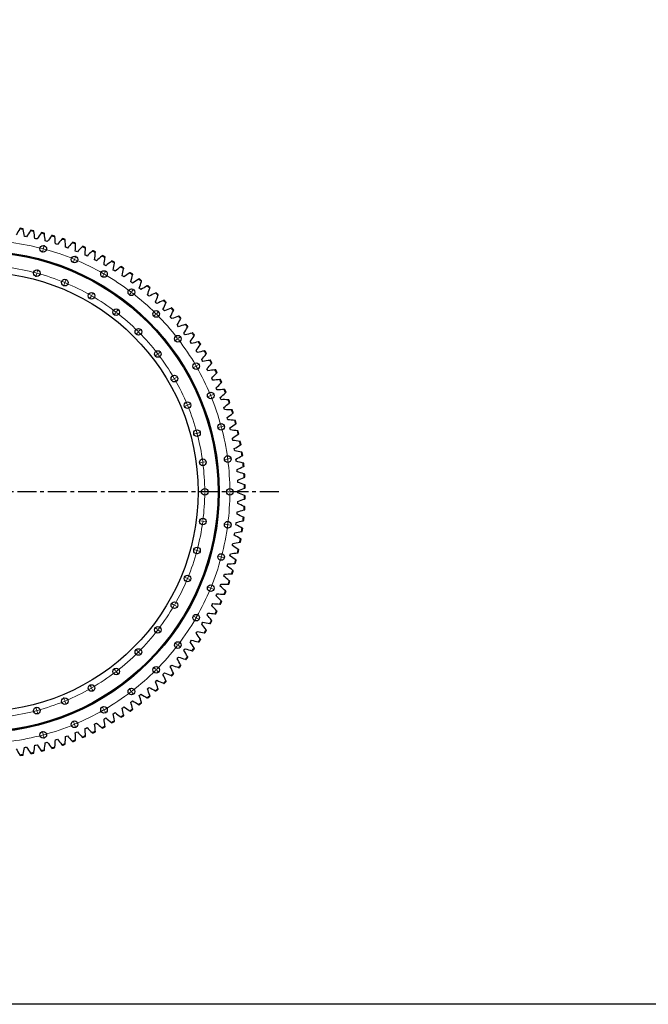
# Model space of a CAD drawing. Header units: millimetres. Extents: x -1531 to 14603, y 23232 to 35425.
# Tile 3 of 17: x 2512 to 6202, y 23232 to 29014. Entities that reach past the tile are written whole.
import ezdxf

# ---------------------------------------------------------------- set-up
doc = ezdxf.new("R2010")
doc.units = ezdxf.units.MM
doc.header["$LTSCALE"] = 50
doc.linetypes.add('CENTER', pattern=[10.16, 6.35, -1.27, 1.27, -1.27])

msp = doc.modelspace()

# ---------------------------------------------------------------- linework, layer by layer
at = {"color": 7, "linetype": 'Continuous', "lineweight": 25}
for p, q in [((2546.5, 27740.8), (2540.1, 27741.9)), ((2552.9, 27739.5), (2546.5, 27740.8)), ((2607.5, 27728.2), (2601.1, 27729.5)), ((2613.8, 27726.7), (2607.5, 27728.2)), ((2667.8, 27713.1), (2661.6, 27714.7)), ((2674.1, 27711.3), (2667.8, 27713.1)), ((2727.5, 27695.6), (2721.3, 27697.4)), ((2733.7, 27693.5), (2727.5, 27695.6)), ((2786.5, 27675.6), (2780.4, 27677.7)), ((2792.5, 27673.3), (2786.5, 27675.6)), ((2844.5, 27653.3), (2838.5, 27655.7)), ((2850.5, 27650.8), (2844.5, 27653.3)), ((2901.7, 27628.6), (2895.7, 27631.2)), ((2907.5, 27625.8), (2901.7, 27628.6)), ((2957.7, 27601.6), (2951.9, 27604.5)), ((2963.5, 27598.6), (2957.7, 27601.6)), ((3012.6, 27572.3), (3006.9, 27575.4)), ((3018.3, 27569.1), (3012.6, 27572.3)), ((3066.3, 27540.9), (3060.8, 27544.2)), ((3071.8, 27537.4), (3066.3, 27540.9)), ((3118.7, 27507.2), (3113.2, 27510.8)), ((3124, 27503.5), (3118.7, 27507.2)), ((3169.6, 27471.5), (3164.3, 27475.2)), ((3174.8, 27467.6), (3169.6, 27471.5)), ((3219, 27433.7), (3213.9, 27437.6)), ((3224, 27429.6), (3219, 27433.7)), ((3266.9, 27393.9), (3261.9, 27398.1)), ((3271.7, 27389.6), (3266.9, 27393.9)), ((3313.1, 27352.2), (3308.3, 27356.6)), ((3317.7, 27347.7), (3313.1, 27352.2)), ((3357.5, 27308.6), (3352.9, 27313.2)), ((3362, 27304), (3357.5, 27308.6)), ((3400.1, 27263.3), (3395.7, 27268.1)), ((3404.4, 27258.5), (3400.1, 27263.3)), ((3440.9, 27216.3), (3436.7, 27221.2)), ((3445, 27211.3), (3440.9, 27216.3)), ((3479.7, 27167.6), (3475.7, 27172.7)), ((3483.5, 27162.5), (3479.7, 27167.6)), ((3516.5, 27117.5), (3512.7, 27122.7)), ((3520.1, 27112.1), (3516.5, 27117.5)), ((3551.2, 27065.8), (3547.6, 27071.2)), ((3554.6, 27060.3), (3551.2, 27065.8)), ((3583.7, 27012.8), (3580.4, 27018.3)), ((3586.9, 27007.2), (3583.7, 27012.8)), ((3614.1, 26958.5), (3611, 26964.2)), ((3617.1, 26952.7), (3614.1, 26958.5)), ((3642.2, 26903), (3639.4, 26908.8)), ((3645, 26897.1), (3642.2, 26903)), ((3668.1, 26846.4), (3665.4, 26852.3)), ((3670.6, 26840.4), (3668.1, 26846.4)), ((3691.6, 26788.8), (3689.2, 26794.8)), ((3693.9, 26782.7), (3691.6, 26788.8)), ((3712.8, 26730.3), (3710.6, 26736.4)), ((3714.8, 26724.1), (3712.8, 26730.3)), ((3731.5, 26670.9), (3729.6, 26677.1)), ((3733.2, 26664.7), (3731.5, 26670.9)), ((3747.8, 26610.9), (3746.2, 26617.1)), ((3749.3, 26604.6), (3747.8, 26610.9)), ((3761.7, 26550.2), (3760.3, 26556.5)), ((3762.9, 26543.8), (3761.7, 26550.2)), ((3773, 26489), (3771.9, 26495.4)), ((3774, 26482.6), (3773, 26489)), ((3781.9, 26427.4), (3781, 26433.9)), ((3782.6, 26421), (3781.9, 26427.4)), ((3788.2, 26365.5), (3787.6, 26372)), ((3788.7, 26359.1), (3788.2, 26365.5)), ((3792, 26303.4), (3791.7, 26309.9)), ((3792.2, 26297), (3792, 26303.4)), ((3793.3, 26241.2), (3793.2, 26247.7)), ((3793.2, 26234.7), (3793.3, 26241.2)), ((3791.7, 26172.5), (3792, 26179)), ((3792, 26179), (3792.2, 26185.5)), ((3787.6, 26110.5), (3788.2, 26116.9)), ((3788.2, 26116.9), (3788.7, 26123.4)), ((3781, 26048.6), (3781.9, 26055)), ((3781.9, 26055), (3782.6, 26061.4)), ((3771.9, 25987), (3773, 25993.4)), ((3773, 25993.4), (3774, 25999.8)), ((3760.3, 25925.9), (3761.7, 25932.2)), ((3761.7, 25932.2), (3762.9, 25938.6)), ((3746.2, 25865.3), (3747.8, 25871.6)), ((3747.8, 25871.6), (3749.3, 25877.9)), ((3729.6, 25805.3), (3731.5, 25811.5)), ((3731.5, 25811.5), (3733.2, 25817.8)), ((3710.6, 25746.1), (3712.8, 25752.2)), ((3712.8, 25752.2), (3714.8, 25758.3)), ((3689.2, 25687.6), (3691.6, 25693.7)), ((3691.6, 25693.7), (3693.9, 25699.7)), ((3665.4, 25630.1), (3668.1, 25636.1)), ((3668.1, 25636.1), (3670.6, 25642)), ((3639.4, 25573.7), (3642.2, 25579.5)), ((3642.2, 25579.5), (3645, 25585.3)), ((3611, 25518.3), (3614.1, 25524)), ((3614.1, 25524), (3617.1, 25529.7)), ((3580.4, 25464.1), (3583.7, 25469.7)), ((3583.7, 25469.7), (3586.9, 25475.3)), ((3547.6, 25411.2), (3551.2, 25416.6)), ((3551.2, 25416.6), (3554.6, 25422.1)), ((3512.7, 25359.7), (3516.5, 25365)), ((3516.5, 25365), (3520.1, 25370.3)), ((3440.9, 25266.1), (3445, 25271.2)), ((3475.7, 25309.7), (3479.7, 25314.8)), ((3479.7, 25314.8), (3483.5, 25320)), ((3395.7, 25214.4), (3400.1, 25219.1)), ((3400.1, 25219.1), (3404.4, 25224)), ((3436.7, 25261.2), (3440.9, 25266.1)), ((3352.9, 25169.2), (3357.5, 25173.8)), ((3357.5, 25173.8), (3362, 25178.5)), ((3308.3, 25125.9), (3313.1, 25130.2)), ((3313.1, 25130.2), (3317.7, 25134.7)), ((3213.9, 25044.8), (3219, 25048.8)), ((3219, 25048.8), (3224, 25052.9)), ((3261.9, 25084.4), (3266.9, 25088.5)), ((3266.9, 25088.5), (3271.7, 25092.8)), ((3164.3, 25007.2), (3169.6, 25011)), ((3169.6, 25011), (3174.8, 25014.9)), ((3060.8, 24938.3), (3066.3, 24941.6)), ((3066.3, 24941.6), (3071.8, 24945)), ((3113.2, 24971.7), (3118.7, 24975.2)), ((3118.7, 24975.2), (3124, 24978.9)), ((2951.9, 24878), (2957.7, 24880.8)), ((2957.7, 24880.8), (2963.5, 24883.8)), ((3006.9, 24907), (3012.6, 24910.1)), ((3012.6, 24910.1), (3018.3, 24913.3)), ((2780.4, 24804.7), (2786.5, 24806.8)), ((2786.5, 24806.8), (2792.5, 24809.1)), ((2838.5, 24826.8), (2844.5, 24829.2)), ((2844.5, 24829.2), (2850.5, 24831.7)), ((2895.7, 24851.2), (2901.7, 24853.8)), ((2901.7, 24853.8), (2907.5, 24856.6)), ((2601.1, 24752.9), (2607.5, 24754.3)), ((2607.5, 24754.3), (2613.8, 24755.8)), ((2661.6, 24767.7), (2667.8, 24769.3)), ((2667.8, 24769.3), (2674.1, 24771.1)), ((2721.3, 24785), (2727.5, 24786.9)), ((2727.5, 24786.9), (2733.7, 24788.9)), ((2540.1, 24740.5), (2546.5, 24741.6)), ((2546.5, 24741.6), (2552.9, 24742.9))]:
    msp.add_line(p, q, dxfattribs=at)
at = {"color": 0, "linetype": 'Continuous', "lineweight": 18}
for p, q in [((2649.2, 27663.5), (2644.8, 27647.1)), ((2650.5, 27668.4), (2649.8, 27666)), ((2650.5, 27668.4), (2651.1, 27670.8)), ((2651.8, 27673.2), (2656.2, 27689.6)), ((2831.6, 27601.6), (2825.1, 27585.9)), ((2833.5, 27606.3), (2832.5, 27603.9)), ((2833.5, 27606.3), (2834.4, 27608.6)), ((2835.4, 27610.9), (2841.9, 27626.6)), ((2612.3, 27525.9), (2611.7, 27523.5)), ((2612.3, 27525.9), (2612.9, 27528.3)), ((2613.6, 27530.7), (2618, 27547.2)), ((3009.3, 27525.1), (3017.8, 27539.8)), ((2611, 27521.1), (2606.6, 27504.6)), ((2777, 27470), (2776.1, 27467.7)), ((2777, 27470), (2778, 27472.3)), ((2779, 27474.6), (2785.5, 27490.3)), ((3004.3, 27516.4), (2995.8, 27501.7)), ((3006.8, 27520.8), (3005.6, 27518.6)), ((3006.8, 27520.8), (3008.1, 27522.9)), ((2775.1, 27465.4), (2768.6, 27449.7)), ((2935.6, 27397.4), (2944.1, 27412.1)), ((3164.5, 27409.4), (3154.1, 27395.9)), ((3167.5, 27413.4), (3166, 27411.4)), ((3167.5, 27413.4), (3169, 27415.4)), ((3170.6, 27417.4), (3180.9, 27430.9)), ((2930.6, 27388.7), (2922.1, 27374)), ((2933.1, 27393), (2931.8, 27390.9)), ((2933.1, 27393), (2934.3, 27395.2)), ((3077.7, 27296.4), (3076.2, 27294.4)), ((3077.7, 27296.4), (3079.2, 27298.4)), ((3080.8, 27300.3), (3091.1, 27313.8)), ((3316.4, 27289.5), (3328.4, 27301.5)), ((3074.7, 27292.4), (3064.3, 27278.9)), ((3309.3, 27282.4), (3297.3, 27270.4)), ((3312.8, 27286), (3311.1, 27284.2)), ((3312.8, 27286), (3314.6, 27287.7)), ((3205, 27178.1), (3193, 27166.1)), ((3208.5, 27181.7), (3206.8, 27179.9)), ((3208.5, 27181.7), (3210.3, 27183.4)), ((3212.1, 27185.2), (3224.1, 27197.2)), ((3436.3, 27137.6), (3422.8, 27127.3)), ((3440.3, 27140.7), (3438.3, 27139.1)), ((3440.3, 27140.7), (3442.2, 27142.2)), ((3444.2, 27143.7), (3457.7, 27154.1)), ((3327.2, 27053.9), (3340.7, 27064.3)), ((3319.3, 27047.8), (3305.8, 27037.5)), ((3323.2, 27050.9), (3321.2, 27049.3)), ((3323.2, 27050.9), (3325.2, 27052.4)), ((3543.3, 26977.5), (3528.6, 26969)), ((3547.6, 26980), (3545.5, 26978.7)), ((3547.6, 26980), (3549.8, 26981.2)), ((3552, 26982.5), (3566.7, 26991)), ((3415.6, 26903.7), (3400.8, 26895.2)), ((3419.9, 26906.2), (3417.7, 26905)), ((3419.9, 26906.2), (3422.1, 26907.5)), ((3424.2, 26908.7), (3438.9, 26917.2)), ((3628.5, 26804.7), (3612.8, 26798.2)), ((3633.1, 26806.6), (3630.8, 26805.7)), ((3633.1, 26806.6), (3635.4, 26807.6)), ((3637.7, 26808.5), (3653.4, 26815.1)), ((3492.2, 26748.3), (3476.5, 26741.8)), ((3496.8, 26750.2), (3494.5, 26749.2)), ((3496.8, 26750.2), (3499.1, 26751.1)), ((3501.5, 26752.1), (3517.2, 26758.6)), ((3690.4, 26622.3), (3674, 26617.9)), ((3695.2, 26623.6), (3692.8, 26623)), ((3695.2, 26623.6), (3697.6, 26624.3)), ((3700.1, 26624.9), (3716.5, 26629.3)), ((3547.9, 26584.2), (3531.5, 26579.8)), ((3552.8, 26585.4), (3550.3, 26584.8)), ((3552.8, 26585.4), (3555.2, 26586.1)), ((3557.6, 26586.7), (3574, 26591.1)), ((3728, 26433.4), (3711.1, 26431.2)), ((3732.9, 26434.1), (3730.5, 26433.7)), ((3732.9, 26434.1), (3735.4, 26434.4)), ((3737.9, 26434.7), (3754.7, 26436.9)), ((3581.7, 26414.2), (3564.9, 26411.9)), ((3586.7, 26414.8), (3584.2, 26414.5)), ((3586.7, 26414.8), (3589.2, 26415.1)), ((3591.7, 26415.5), (3608.5, 26417.7)), ((3593.1, 26241.2), (3576.1, 26241.2)), ((3598.1, 26241.2), (3595.6, 26241.2)), ((3598.1, 26241.2), (3600.6, 26241.2)), ((3603.1, 26241.2), (3620.1, 26241.2)), ((3740.6, 26241.2), (3723.6, 26241.2)), ((3745.6, 26241.2), (3743.1, 26241.2)), ((3745.6, 26241.2), (3748.1, 26241.2)), ((3750.6, 26241.2), (3767.6, 26241.2)), ((3581.7, 26068.3), (3564.9, 26070.5)), ((3586.7, 26067.6), (3584.2, 26067.9)), ((3586.7, 26067.6), (3589.2, 26067.3)), ((3591.7, 26067), (3608.5, 26064.7)), ((3728, 26049), (3711.1, 26051.2)), ((3732.9, 26048.4), (3730.5, 26048.7)), ((3732.9, 26048.4), (3735.4, 26048)), ((3737.9, 26047.7), (3754.7, 26045.5)), ((3547.9, 25898.3), (3531.5, 25902.7)), ((3552.8, 25897), (3550.3, 25897.6)), ((3552.8, 25897), (3555.2, 25896.3)), ((3557.6, 25895.7), (3574, 25891.3)), ((3690.4, 25860.1), (3674, 25864.5)), ((3695.2, 25858.8), (3692.8, 25859.5)), ((3695.2, 25858.8), (3697.6, 25858.2)), ((3700.1, 25857.5), (3716.5, 25853.1)), ((3492.2, 25734.2), (3476.5, 25740.7)), ((3496.8, 25732.2), (3494.5, 25733.2)), ((3496.8, 25732.2), (3499.1, 25731.3)), ((3501.5, 25730.3), (3517.2, 25723.8)), ((3628.5, 25677.7), (3612.8, 25684.2)), ((3633.1, 25675.8), (3630.8, 25676.8)), ((3633.1, 25675.8), (3635.4, 25674.8)), ((3637.7, 25673.9), (3653.4, 25667.4)), ((3415.6, 25578.7), (3400.8, 25587.2)), ((3419.9, 25576.2), (3417.7, 25577.5)), ((3419.9, 25576.2), (3422.1, 25575)), ((3424.2, 25573.7), (3438.9, 25565.2)), ((3543.3, 25505), (3528.6, 25513.5)), ((3547.6, 25502.5), (3545.5, 25503.7)), ((3547.6, 25502.5), (3549.8, 25501.2)), ((3319.3, 25434.6), (3305.8, 25445)), ((3552, 25500), (3566.7, 25491.5)), ((3323.2, 25431.6), (3321.2, 25433.1)), ((3323.2, 25431.6), (3325.2, 25430)), ((3327.2, 25428.5), (3340.7, 25418.2)), ((3436.3, 25344.8), (3422.8, 25355.2)), ((3440.3, 25341.8), (3438.3, 25343.3)), ((3440.3, 25341.8), (3442.2, 25340.3)), ((3444.2, 25338.7), (3457.7, 25328.4)), ((3205, 25304.3), (3193, 25316.3)), ((3208.5, 25300.8), (3206.8, 25302.5)), ((3208.5, 25300.8), (3210.3, 25299)), ((3212.1, 25297.2), (3224.1, 25285.2)), ((3309.3, 25200), (3297.3, 25212)), ((3074.7, 25190), (3064.3, 25203.5)), ((3077.7, 25186.1), (3076.2, 25188)), ((3077.7, 25186.1), (3079.2, 25184.1)), ((3080.8, 25182.1), (3091.1, 25168.6)), ((3312.8, 25196.5), (3311.1, 25198.2)), ((3312.8, 25196.5), (3314.6, 25194.7)), ((3316.4, 25192.9), (3328.4, 25180.9)), ((2930.6, 25093.7), (2922.1, 25108.5)), ((2933.1, 25089.4), (2931.8, 25091.6)), ((2933.1, 25089.4), (2934.3, 25087.2)), ((2935.6, 25085.1), (2944.1, 25070.4)), ((3164.5, 25073), (3154.1, 25086.5)), ((3167.5, 25069), (3166, 25071)), ((3167.5, 25069), (3169, 25067.1)), ((3170.6, 25065.1), (3180.9, 25051.6)), ((2775.1, 25017.1), (2768.6, 25032.8)), ((2777, 25012.5), (2776.1, 25014.8)), ((2777, 25012.5), (2778, 25010.1)), ((2779, 25007.8), (2785.5, 24992.1)), ((3004.3, 24966), (2995.8, 24980.7)), ((2611, 24961.4), (2606.6, 24977.8)), ((2612.3, 24956.5), (2611.7, 24959)), ((2612.3, 24956.5), (2612.9, 24954.1)), ((2613.6, 24951.7), (2618, 24935.3)), ((3006.8, 24961.7), (3005.6, 24963.8)), ((3006.8, 24961.7), (3008.1, 24959.5)), ((3009.3, 24957.3), (3017.8, 24942.6)), ((2831.6, 24880.8), (2825.1, 24896.5)), ((2833.5, 24876.2), (2832.5, 24878.5)), ((2833.5, 24876.2), (2834.4, 24873.9)), ((2835.4, 24871.6), (2841.9, 24855.9)), ((2649.2, 24818.9), (2644.8, 24835.3)), ((2650.5, 24814.1), (2649.8, 24816.5)), ((2650.5, 24814.1), (2651.1, 24811.6)), ((2651.8, 24809.2), (2656.2, 24792.8))]:
    msp.add_line(p, q, dxfattribs=at)
at = {"linetype": 'CENTER', "ltscale": 0.35}
msp.add_line((4032.2, 26241.2), (503.9, 26241.2), dxfattribs=at)
msp.add_lwpolyline([(-1531.1, 35424.6), (14603.4, 35424.6), (14603.4, 23231.9), (-1531.1, 23231.9)], close=True)
at = {"color": 7, "linetype": 'Continuous', "lineweight": 25}
for centre, radius in [((2268.1, 26241.2), 1415), ((2268.1, 26241.2), 1414.5), ((2268.1, 26241.2), 1408.5), ((2650.5, 27668.4), 19.5), ((2833.5, 27606.3), 19.5), ((2268.1, 26241.2), 1291), ((2612.3, 27525.9), 19.5), ((3006.8, 27520.8), 19.5), ((2777, 27470), 19.5), ((2933.1, 27393), 19.5), ((3167.5, 27413.4), 19.5), ((3077.7, 27296.4), 19.5), ((3312.8, 27286), 19.5), ((3208.5, 27181.7), 19.5), ((3440.3, 27140.7), 19.5), ((3323.2, 27050.9), 19.5), ((3547.6, 26980), 19.5), ((3419.9, 26906.2), 19.5), ((3633.1, 26806.6), 19.5), ((3496.8, 26750.2), 19.5), ((3552.8, 26585.4), 19.5), ((3695.2, 26623.6), 19.5), ((3586.7, 26414.8), 19.5), ((3732.9, 26434.1), 19.5), ((3598.1, 26241.2), 19.5), ((3745.6, 26241.2), 19.5), ((3586.7, 26067.6), 19.5), ((3732.9, 26048.4), 19.5), ((3552.8, 25897), 19.5), ((3695.2, 25858.8), 19.5), ((3496.8, 25732.2), 19.5), ((3633.1, 25675.8), 19.5), ((3419.9, 25576.2), 19.5), ((3547.6, 25502.5), 19.5), ((3323.2, 25431.6), 19.5), ((3440.3, 25341.8), 19.5), ((3208.5, 25300.8), 19.5), ((3312.8, 25196.5), 19.5), ((3077.7, 25186.1), 19.5), ((2933.1, 25089.4), 19.5), ((3167.5, 25069), 19.5), ((2777, 25012.5), 19.5), ((3006.8, 24961.7), 19.5), ((2612.3, 24956.5), 19.5), ((2833.5, 24876.2), 19.5), ((2650.5, 24814.1), 19.5)]:
    msp.add_circle(centre, radius, dxfattribs=at)
for radius, start, end in [(1564, 80.27232, 81.02638), (1568, 80.33012, 80.96859), (1564, 77.93466, 78.68871), (1568, 77.99245, 78.63092), (1564, 75.597, 76.35105), (1568, 75.65479, 76.29326), (1564, 73.25934, 74.01339), (1568, 73.31713, 73.9556), (1564, 70.92167, 71.67573), (1568, 70.97947, 71.61794), (1564, 68.58401, 69.33807), (1568, 68.6418, 69.28027), (1564, 66.24635, 67.0004), (1568, 66.30414, 66.94261), (1564, 63.90869, 64.66274), (1568, 63.96648, 64.60495), (1564, 61.57103, 62.32508), (1568, 61.62882, 62.26729), (1564, 59.23336, 59.98742), (1568, 59.29115, 59.92962), (1564, 56.8957, 57.64975), (1568, 56.95349, 57.59196), (1564, 54.55804, 55.31209), (1568, 54.61583, 55.2543), (1564, 52.22038, 52.97443), (1568, 52.27817, 52.91664), (1564, 49.88271, 50.63677), (1568, 49.94051, 50.57898), (1564, 47.54505, 48.2991), (1568, 47.60284, 48.24131), (1564, 45.20739, 45.96144), (1568, 45.26518, 45.90365), (1564, 42.86973, 43.62378), (1568, 42.92752, 43.56599), (1564, 40.53206, 41.28612), (1568, 40.58986, 41.22833), (1564, 38.1944, 38.94845), (1568, 38.25219, 38.89066), (1564, 35.85674, 36.61079), (1568, 35.91453, 36.553), (1564, 33.51908, 34.27313), (1568, 33.57687, 34.21534), (1564, 31.18142, 31.93547), (1568, 31.23921, 31.87768), (1564, 28.84375, 29.59781), (1568, 28.90154, 29.54001), (1564, 26.50609, 27.26014), (1568, 26.56388, 27.20235), (1564, 24.16843, 24.92248), (1568, 24.22622, 24.86469), (1564, 21.83077, 22.58482), (1568, 21.88856, 22.52703), (1564, 19.4931, 20.24716), (1568, 19.55089, 20.18936), (1564, 17.15544, 17.90949), (1568, 17.21323, 17.8517), (1564, 14.81778, 15.57183), (1568, 14.87557, 15.51404), (1564, 12.48012, 13.23417), (1568, 12.53791, 13.17638), (1564, 10.14245, 10.89651), (1568, 10.20025, 10.83872), (1564, 7.80479, 8.55884), (1568, 7.86258, 8.50105), (1564, 5.46713, 6.22118), (1568, 5.52492, 6.16339), (1564, 3.12947, 3.88352), (1568, 3.18726, 3.82573), (1564, 0.7918, 1.54586), (1568, 0.8496, 1.48807), (1564, 358.45414, 359.2082), (1568, 358.51193, 359.1504), (1564, 356.11648, 356.87053), (1568, 356.17427, 356.81274), (1564, 353.77882, 354.53287), (1568, 353.83661, 354.47508), (1564, 351.44116, 352.19521), (1568, 351.49895, 352.13742), (1564, 349.10349, 349.85755), (1568, 349.16128, 349.79975), (1564, 346.76583, 347.51988), (1568, 346.82362, 347.46209), (1564, 344.42817, 345.18222), (1568, 344.48596, 345.12443), (1564, 342.09051, 342.84456), (1568, 342.1483, 342.78677), (1564, 339.75284, 340.5069), (1568, 339.81064, 340.44911), (1564, 337.41518, 338.16923), (1568, 337.47297, 338.11144), (1564, 335.07752, 335.83157), (1568, 335.13531, 335.77378), (1564, 332.73986, 333.49391), (1568, 332.79765, 333.43612), (1564, 330.40219, 331.15625), (1568, 330.45999, 331.09846), (1564, 328.06453, 328.81858), (1568, 328.12232, 328.76079), (1564, 325.72687, 326.48092), (1568, 325.78466, 326.42313), (1564, 321.05155, 321.8056), (1568, 321.10934, 321.74781), (1564, 323.38921, 324.14326), (1568, 323.447, 324.08547), (1564, 318.71388, 319.46794), (1568, 318.77167, 319.41014), (1564, 316.37622, 317.13027), (1568, 316.43401, 317.07248), (1564, 314.03856, 314.79261), (1568, 314.09635, 314.73482), (1564, 309.36323, 310.11729), (1568, 309.42102, 310.05949), (1564, 311.7009, 312.45495), (1568, 311.75869, 312.39716), (1564, 307.02557, 307.77962), (1568, 307.08336, 307.72183), (1564, 302.35025, 303.1043), (1568, 302.40804, 303.04651), (1564, 304.68791, 305.44196), (1568, 304.7457, 305.38417), (1564, 297.67492, 298.42897), (1564, 300.01258, 300.76664), (1568, 300.07038, 300.70885), (1564, 292.9996, 293.75365), (1564, 295.33726, 296.09131), (1568, 295.39505, 296.03352), (1568, 297.73271, 298.37118), (1564, 288.32427, 289.07833), (1568, 288.38206, 289.02053), (1564, 290.66193, 291.41599), (1568, 290.71973, 291.3582), (1568, 293.05739, 293.69586), (1564, 278.97362, 279.72768), (1568, 279.03141, 279.66988), (1564, 281.31129, 282.06534), (1568, 281.36908, 282.00755), (1564, 283.64895, 284.403), (1568, 283.70674, 284.34521), (1564, 285.98661, 286.74066), (1568, 286.0444, 286.68287)]:
    msp.add_arc((2268.1, 26241.2), radius, start, end, dxfattribs=at)
at = {"color": 0, "linetype": 'Continuous', "lineweight": 18}
for radius, start, end in [(1477.5, 75.19389, 82.30611), (1477.5, 75, 75.09695), (1477.5, 74.90305, 75), (1477.5, 67.69389, 74.80611), (1477.5, 67.5, 67.59695), (1477.5, 67.40305, 67.5), (1477.5, 60.19389, 67.30611), (1330, 75.2154, 82.2846), (1330, 75, 75.1077), (1330, 74.8923, 75), (1330, 67.7154, 74.7846), (1330, 67.5, 67.6077), (1330, 67.3923, 67.5), (1330, 60.2154, 67.2846), (1477.5, 60, 60.09695), (1477.5, 59.90305, 60), (1477.5, 52.69389, 59.80611), (1477.5, 52.5, 52.59695), (1477.5, 52.40305, 52.5), (1477.5, 45.19389, 52.30611), (1330, 60, 60.1077), (1330, 59.8923, 60), (1330, 52.7154, 59.7846), (1330, 52.5, 52.6077), (1330, 52.3923, 52.5), (1330, 45.2154, 52.2846), (1477.5, 45, 45.09695), (1477.5, 44.90305, 45), (1477.5, 37.69389, 44.80611), (1330, 45, 45.1077), (1330, 44.8923, 45), (1330, 37.7154, 44.7846), (1477.5, 37.5, 37.59695), (1477.5, 37.40305, 37.5), (1477.5, 30.19389, 37.30611), (1330, 37.5, 37.6077), (1330, 37.3923, 37.5), (1330, 30.2154, 37.2846), (1477.5, 30, 30.09695), (1477.5, 29.90305, 30), (1477.5, 22.69389, 29.80611), (1330, 30, 30.1077), (1330, 29.8923, 30), (1330, 22.7154, 29.7846), (1477.5, 22.5, 22.59695), (1477.5, 22.40305, 22.5), (1477.5, 15.19389, 22.30611), (1330, 22.5, 22.6077), (1330, 22.3923, 22.5), (1330, 15.2154, 22.2846), (1477.5, 15, 15.09695), (1477.5, 14.90305, 15), (1477.5, 7.69389, 14.80611), (1330, 15, 15.1077), (1330, 14.8923, 15), (1330, 7.7154, 14.7846), (1477.5, 7.5, 7.59695), (1477.5, 7.40305, 7.5), (1477.5, 0.19389, 7.30611), (1330, 7.5, 7.6077), (1330, 7.3923, 7.5), (1330, 0.2154, 7.2846), (1330, 352.7154, 359.7846), (1330, 0, 0.1077), (1330, 359.8923, 0), (1477.5, 352.69389, 359.80611), (1477.5, 0, 0.09695), (1477.5, 359.90305, 0), (1330, 345.2154, 352.2846), (1330, 352.3923, 352.5), (1330, 352.5, 352.6077), (1477.5, 345.19389, 352.30611), (1477.5, 352.40305, 352.5), (1477.5, 352.5, 352.59695), (1330, 337.7154, 344.7846), (1330, 344.8923, 345), (1330, 345, 345.1077), (1477.5, 337.69389, 344.80611), (1477.5, 344.90305, 345), (1477.5, 345, 345.09695), (1330, 337.3923, 337.5), (1330, 337.5, 337.6077), (1330, 330.2154, 337.2846), (1477.5, 337.40305, 337.5), (1477.5, 337.5, 337.59695), (1477.5, 330.19389, 337.30611), (1330, 322.7154, 329.7846), (1330, 329.8923, 330), (1330, 330, 330.1077), (1477.5, 329.90305, 330), (1477.5, 330, 330.09695), (1477.5, 322.69389, 329.80611), (1330, 315.2154, 322.2846), (1330, 322.3923, 322.5), (1330, 322.5, 322.6077), (1477.5, 315.19389, 322.30611), (1477.5, 322.40305, 322.5), (1477.5, 322.5, 322.59695), (1330, 307.7154, 314.7846), (1330, 314.8923, 315), (1330, 315, 315.1077), (1330, 300.2154, 307.2846), (1330, 307.3923, 307.5), (1330, 307.5, 307.6077), (1477.5, 307.69389, 314.80611), (1477.5, 314.90305, 315), (1477.5, 315, 315.09695), (1330, 292.7154, 299.7846), (1330, 299.8923, 300), (1330, 300, 300.1077), (1477.5, 300.19389, 307.30611), (1477.5, 307.40305, 307.5), (1477.5, 307.5, 307.59695), (1330, 285.2154, 292.2846), (1330, 292.3923, 292.5), (1330, 292.5, 292.6077), (1330, 277.7154, 284.7846), (1330, 284.8923, 285), (1330, 285, 285.1077), (1477.5, 292.69389, 299.80611), (1477.5, 299.90305, 300), (1477.5, 300, 300.09695), (1477.5, 285.19389, 292.30611), (1477.5, 292.40305, 292.5), (1477.5, 292.5, 292.59695), (1477.5, 277.69389, 284.80611), (1477.5, 284.90305, 285), (1477.5, 285, 285.09695)]:
    msp.add_arc((2268.1, 26241.2), radius, start, end, dxfattribs=at)
at = {"color": 7, "linetype": 'Continuous', "lineweight": 25}
for points in [[(2512, 27786.1), (2505, 27774.1), (2498.2, 27762.1), (2491.5, 27749.9)], [(2514.2, 27789.8), (2513.5, 27788.5), (2512.8, 27787.3), (2512, 27786.1)], [(2532.3, 27782.7), (2532, 27784.1), (2531.7, 27785.5), (2531.5, 27786.9)], [(2540.1, 27741.9), (2537.8, 27755.5), (2535.2, 27769.2), (2532.3, 27782.7)], [(2574.8, 27774.8), (2567.3, 27763.2), (2560, 27751.4), (2552.9, 27739.5)], [(2577.2, 27778.5), (2576.4, 27777.2), (2575.6, 27776), (2574.8, 27774.8)], [(2595, 27770.7), (2594.8, 27772.1), (2594.5, 27773.5), (2594.3, 27774.9)], [(2601.1, 27729.5), (2599.3, 27743.3), (2597.3, 27757), (2595, 27770.7)], [(2637.1, 27761.1), (2629.2, 27749.7), (2621.4, 27738.2), (2613.8, 27726.7)], [(2639.6, 27764.6), (2638.8, 27763.4), (2638, 27762.2), (2637.1, 27761.1)], [(2657.1, 27756.1), (2656.9, 27757.5), (2656.7, 27758.9), (2656.6, 27760.3)], [(2661.6, 27714.7), (2660.3, 27728.5), (2658.8, 27742.3), (2657.1, 27756.1)], [(2698.8, 27744.7), (2690.4, 27733.7), (2682.1, 27722.6), (2674.1, 27711.3)], [(2701.4, 27748.1), (2700.6, 27747), (2699.7, 27745.9), (2698.8, 27744.7)], [(2718.6, 27738.9), (2718.4, 27740.4), (2718.3, 27741.8), (2718.2, 27743.2)], [(2721.3, 27697.4), (2720.6, 27711.3), (2719.7, 27725.1), (2718.6, 27738.9)], [(2759.8, 27725.9), (2750.9, 27715.3), (2742.2, 27704.5), (2733.7, 27693.5)], [(2762.5, 27729.2), (2761.6, 27728.1), (2760.7, 27727), (2759.8, 27725.9)], [(2779.3, 27719.3), (2779.2, 27720.7), (2779.2, 27722.2), (2779.1, 27723.6)], [(2780.4, 27677.7), (2780.2, 27691.6), (2779.9, 27705.5), (2779.3, 27719.3)], [(2819.9, 27704.6), (2810.6, 27694.3), (2801.5, 27683.9), (2792.5, 27673.3)], [(2822.8, 27707.8), (2821.9, 27706.7), (2820.9, 27705.7), (2819.9, 27704.6)], [(2839.1, 27697.2), (2839.1, 27698.7), (2839.1, 27700.1), (2839.1, 27701.5)], [(2838.5, 27655.7), (2839, 27669.5), (2839.2, 27683.4), (2839.1, 27697.2)], [(2879.2, 27680.9), (2869.4, 27671), (2859.9, 27661), (2850.5, 27650.8)], [(2882.2, 27684), (2881.2, 27682.9), (2880.2, 27681.9), (2879.2, 27680.9)], [(2895.7, 27631.2), (2896.7, 27645), (2897.5, 27658.9), (2898.1, 27672.7)], [(2898.1, 27672.7), (2898.1, 27674.2), (2898.2, 27675.6), (2898.2, 27677)], [(2937.4, 27654.8), (2927.3, 27645.3), (2917.3, 27635.6), (2907.5, 27625.8)], [(2940.5, 27657.7), (2939.5, 27656.7), (2938.4, 27655.7), (2937.4, 27654.8)], [(2951.9, 27604.5), (2953.5, 27618.2), (2954.8, 27632), (2955.9, 27645.8)], [(2955.9, 27645.8), (2956, 27647.3), (2956.2, 27648.7), (2956.3, 27650.1)], [(2994.5, 27626.3), (2984, 27617.2), (2973.7, 27608), (2963.5, 27598.6)], [(2997.7, 27629.1), (2996.6, 27628.2), (2995.6, 27627.2), (2994.5, 27626.3)], [(3006.9, 27575.4), (3009.1, 27589.1), (3011, 27602.8), (3012.6, 27616.6)], [(3012.6, 27616.6), (3012.8, 27618), (3013, 27619.5), (3013.2, 27620.9)], [(3050.4, 27595.5), (3039.5, 27586.9), (3028.8, 27578.1), (3018.3, 27569.1)], [(3053.7, 27598.2), (3052.6, 27597.3), (3051.5, 27596.4), (3050.4, 27595.5)], [(3060.8, 27544.2), (3063.4, 27557.8), (3065.9, 27571.4), (3068.1, 27585.1)], [(3068.1, 27585.1), (3068.4, 27586.5), (3068.6, 27587.9), (3068.8, 27589.3)], [(3105, 27562.5), (3093.8, 27554.3), (3082.7, 27545.9), (3071.8, 27537.4)], [(3108.4, 27565), (3107.3, 27564.2), (3106.1, 27563.3), (3105, 27562.5)], [(3113.2, 27510.8), (3116.5, 27524.2), (3119.5, 27537.8), (3122.3, 27551.3)], [(3122.3, 27551.3), (3122.6, 27552.8), (3122.8, 27554.2), (3123.1, 27555.6)], [(3158.2, 27527.2), (3146.6, 27519.5), (3135.2, 27511.6), (3124, 27503.5)], [(3161.7, 27529.6), (3160.5, 27528.8), (3159.3, 27528), (3158.2, 27527.2)], [(3164.3, 27475.2), (3168.1, 27488.6), (3171.7, 27502), (3175, 27515.4)], [(3209.9, 27489.9), (3198, 27482.6), (3186.3, 27475.2), (3174.8, 27467.6)], [(3175, 27515.4), (3175.3, 27516.8), (3175.7, 27518.2), (3176, 27519.6)], [(3213.5, 27492.1), (3212.3, 27491.4), (3211.1, 27490.6), (3209.9, 27489.9)], [(3213.9, 27437.6), (3218.2, 27450.8), (3222.3, 27464.1), (3226.2, 27477.4)], [(3226.2, 27477.4), (3226.6, 27478.7), (3227, 27480.1), (3227.4, 27481.5)], [(3260, 27450.4), (3247.9, 27443.7), (3235.9, 27436.7), (3224, 27429.6)], [(3263.8, 27452.5), (3262.5, 27451.8), (3261.3, 27451.1), (3260, 27450.4)], [(3261.9, 27398.1), (3266.8, 27411.1), (3271.4, 27424.1), (3275.8, 27437.3)], [(3308.5, 27408.9), (3296.1, 27402.7), (3283.9, 27396.2), (3271.7, 27389.6)], [(3275.8, 27437.3), (3276.3, 27438.6), (3276.8, 27440), (3277.2, 27441.3)], [(3312.4, 27410.9), (3311.1, 27410.2), (3309.8, 27409.6), (3308.5, 27408.9)], [(3308.3, 27356.6), (3313.7, 27369.3), (3318.8, 27382.2), (3323.8, 27395.2)], [(3355.3, 27365.5), (3342.7, 27359.8), (3330.1, 27353.8), (3317.7, 27347.7)], [(3323.8, 27395.2), (3324.3, 27396.5), (3324.8, 27397.8), (3325.3, 27399.2)], [(3352.9, 27313.2), (3358.8, 27325.8), (3364.5, 27338.4), (3370, 27351.1)], [(3359.2, 27367.3), (3357.9, 27366.7), (3356.6, 27366.1), (3355.3, 27365.5)], [(3370, 27351.1), (3370.5, 27352.4), (3371.1, 27353.8), (3371.7, 27355.1)], [(3400.2, 27320.3), (3387.4, 27315), (3374.6, 27309.6), (3362, 27304)], [(3395.7, 27268.1), (3402.1, 27280.4), (3408.3, 27292.8), (3414.3, 27305.3)], [(3404.2, 27321.9), (3402.9, 27321.3), (3401.6, 27320.8), (3400.2, 27320.3)], [(3414.3, 27305.3), (3415, 27306.6), (3415.6, 27307.8), (3416.2, 27309.1)], [(3443.3, 27273.2), (3430.3, 27268.5), (3417.3, 27263.6), (3404.4, 27258.5)], [(3436.7, 27221.2), (3443.6, 27233.2), (3450.3, 27245.4), (3456.8, 27257.6)], [(3447.3, 27274.6), (3446, 27274.1), (3444.6, 27273.7), (3443.3, 27273.2)], [(3456.8, 27257.6), (3457.5, 27258.9), (3458.1, 27260.2), (3458.8, 27261.4)], [(3484.4, 27224.4), (3471.2, 27220.2), (3458, 27215.8), (3445, 27211.3)], [(3475.7, 27172.7), (3483.1, 27184.5), (3490.2, 27196.3), (3497.2, 27208.3)], [(3488.5, 27225.7), (3487.1, 27225.2), (3485.8, 27224.8), (3484.4, 27224.4)], [(3497.2, 27208.3), (3498, 27209.5), (3498.7, 27210.8), (3499.4, 27212)], [(3523.5, 27174), (3510.1, 27170.3), (3496.8, 27166.5), (3483.5, 27162.5)], [(3512.7, 27122.7), (3520.5, 27134.1), (3528.2, 27145.7), (3535.7, 27157.3)], [(3560.5, 27122), (3547, 27118.9), (3533.5, 27115.6), (3520.1, 27112.1)], [(3527.7, 27175.1), (3526.3, 27174.7), (3524.9, 27174.3), (3523.5, 27174)], [(3535.7, 27157.3), (3536.4, 27158.6), (3537.2, 27159.8), (3538, 27161)], [(3564.7, 27122.9), (3563.3, 27122.6), (3561.9, 27122.3), (3560.5, 27122)], [(3547.6, 27071.2), (3555.9, 27082.3), (3564, 27093.5), (3572, 27104.9)], [(3595.4, 27068.5), (3581.7, 27066), (3568.1, 27063.3), (3554.6, 27060.3)], [(3572, 27104.9), (3572.8, 27106.1), (3573.6, 27107.2), (3574.4, 27108.4)], [(3599.6, 27069.3), (3598.2, 27069), (3596.8, 27068.8), (3595.4, 27068.5)], [(3580.4, 27018.3), (3589.1, 27029.1), (3597.7, 27040), (3606.1, 27051)], [(3628, 27013.7), (3614.3, 27011.7), (3600.6, 27009.6), (3586.9, 27007.2)], [(3606.1, 27051), (3607, 27052.1), (3607.9, 27053.3), (3608.7, 27054.4)], [(3632.3, 27014.3), (3630.8, 27014.1), (3629.4, 27013.9), (3628, 27013.7)], [(3611, 26964.2), (3620.2, 26974.5), (3629.2, 26985.1), (3638, 26995.7)], [(3658.4, 26957.6), (3644.6, 26956.2), (3630.8, 26954.6), (3617.1, 26952.7)], [(3638, 26995.7), (3639, 26996.8), (3639.9, 26997.9), (3640.8, 26999)], [(3662.6, 26958), (3661.2, 26957.9), (3659.8, 26957.7), (3658.4, 26957.6)], [(3639.4, 26908.8), (3649, 26918.8), (3658.4, 26928.9), (3667.7, 26939.2)], [(3686.4, 26900.3), (3672.6, 26899.4), (3658.8, 26898.4), (3645, 26897.1)], [(3667.7, 26939.2), (3668.6, 26940.3), (3669.6, 26941.4), (3670.5, 26942.4)], [(3690.7, 26900.5), (3689.3, 26900.4), (3687.9, 26900.4), (3686.4, 26900.3)], [(3665.4, 26852.3), (3675.4, 26861.9), (3685.3, 26871.6), (3695, 26881.6)], [(3712.1, 26841.9), (3698.3, 26841.6), (3684.4, 26841.1), (3670.6, 26840.4)], [(3695, 26881.6), (3696, 26882.6), (3697, 26883.6), (3698, 26884.6)], [(3716.4, 26841.9), (3715, 26841.9), (3713.6, 26841.9), (3712.1, 26841.9)], [(3689.2, 26794.8), (3699.6, 26804), (3709.8, 26813.3), (3719.9, 26822.8)], [(3735.4, 26782.5), (3721.6, 26782.8), (3707.7, 26782.8), (3693.9, 26782.7)], [(3719.9, 26822.8), (3721, 26823.8), (3722, 26824.8), (3723, 26825.8)], [(3739.7, 26782.4), (3738.3, 26782.4), (3736.9, 26782.4), (3735.4, 26782.5)], [(3710.6, 26736.4), (3721.3, 26745.1), (3732, 26754), (3742.4, 26763.1)], [(3756.3, 26722.2), (3742.4, 26723), (3728.6, 26723.7), (3714.8, 26724.1)], [(3742.4, 26763.1), (3743.5, 26764.1), (3744.6, 26765), (3745.7, 26765.9)], [(3760.6, 26721.9), (3759.1, 26722), (3757.7, 26722.1), (3756.3, 26722.2)], [(3729.6, 26677.1), (3740.7, 26685.4), (3751.7, 26693.9), (3762.5, 26702.5)], [(3774.7, 26661.1), (3760.9, 26662.5), (3747.1, 26663.7), (3733.2, 26664.7)], [(3762.5, 26702.5), (3763.6, 26703.4), (3764.7, 26704.3), (3765.8, 26705.2)], [(3778.9, 26660.6), (3777.5, 26660.8), (3776.1, 26660.9), (3774.7, 26661.1)], [(3746.2, 26617.1), (3757.6, 26625), (3768.9, 26633), (3780.1, 26641.2)], [(3790.5, 26599.3), (3776.8, 26601.3), (3763.1, 26603), (3749.3, 26604.6)], [(3780.1, 26641.2), (3781.2, 26642.1), (3782.4, 26642.9), (3783.5, 26643.8)], [(3794.8, 26598.6), (3793.4, 26598.9), (3792, 26599.1), (3790.5, 26599.3)], [(3760.3, 26556.5), (3772, 26563.9), (3783.6, 26571.5), (3795.1, 26579.2)], [(3803.9, 26536.9), (3790.2, 26539.4), (3776.6, 26541.7), (3762.9, 26543.8)], [(3795.1, 26579.2), (3796.3, 26580), (3797.5, 26580.8), (3798.7, 26581.6)], [(3771.9, 26495.4), (3783.9, 26502.3), (3795.8, 26509.4), (3807.6, 26516.6)], [(3808.1, 26536.1), (3806.7, 26536.3), (3805.3, 26536.6), (3803.9, 26536.9)], [(3807.6, 26516.6), (3808.9, 26517.4), (3810.1, 26518.1), (3811.3, 26518.9)], [(3814.7, 26474), (3801.1, 26477.1), (3787.6, 26480), (3774, 26482.6)], [(3781, 26433.9), (3793.3, 26440.2), (3805.5, 26446.8), (3817.6, 26453.6)], [(3818.8, 26473), (3817.4, 26473.3), (3816.1, 26473.7), (3814.7, 26474)], [(3817.6, 26453.6), (3818.8, 26454.3), (3820.1, 26455), (3821.3, 26455.7)], [(3822.9, 26410.7), (3809.5, 26414.4), (3796.1, 26417.8), (3782.6, 26421)], [(3787.6, 26372), (3800.1, 26377.9), (3812.6, 26383.9), (3825, 26390.2)], [(3827, 26409.6), (3825.6, 26409.9), (3824.2, 26410.3), (3822.9, 26410.7)], [(3825, 26390.2), (3826.2, 26390.9), (3827.5, 26391.5), (3828.8, 26392.2)], [(3828.5, 26347.1), (3815.3, 26351.3), (3802, 26355.3), (3788.7, 26359.1)], [(3791.7, 26309.9), (3804.4, 26315.3), (3817.1, 26320.8), (3829.7, 26326.6)], [(3832.6, 26345.8), (3831.2, 26346.3), (3829.8, 26346.7), (3828.5, 26347.1)], [(3829.7, 26326.6), (3831, 26327.2), (3832.3, 26327.8), (3833.6, 26328.4)], [(3831.5, 26283.4), (3818.5, 26288.1), (3805.4, 26292.7), (3792.2, 26297)], [(3793.2, 26247.7), (3806.2, 26252.5), (3819.1, 26257.6), (3831.9, 26262.8)], [(3835.5, 26281.9), (3834.2, 26282.4), (3832.9, 26282.9), (3831.5, 26283.4)], [(3831.9, 26262.8), (3833.2, 26263.4), (3834.6, 26263.9), (3835.9, 26264.5)], [(3792.2, 26185.5), (3805.4, 26189.8), (3818.5, 26194.3), (3831.5, 26199)], [(3831.9, 26219.6), (3819.1, 26224.9), (3806.2, 26229.9), (3793.2, 26234.7)], [(3831.5, 26199), (3832.9, 26199.5), (3834.2, 26200), (3835.5, 26200.5)], [(3835.9, 26218), (3834.6, 26218.5), (3833.2, 26219.1), (3831.9, 26219.6)], [(3829.7, 26155.8), (3817.1, 26161.6), (3804.4, 26167.2), (3791.7, 26172.5)], [(3828.5, 26135.3), (3829.8, 26135.7), (3831.2, 26136.2), (3832.6, 26136.6)], [(3833.6, 26154), (3832.3, 26154.6), (3831, 26155.2), (3829.7, 26155.8)], [(3825, 26092.2), (3812.6, 26098.5), (3800.1, 26104.6), (3787.6, 26110.5)], [(3788.7, 26123.4), (3802, 26127.1), (3815.3, 26131.1), (3828.5, 26135.3)], [(3828.8, 26090.3), (3827.5, 26090.9), (3826.2, 26091.6), (3825, 26092.2)], [(3817.6, 26028.8), (3805.5, 26035.6), (3793.3, 26042.2), (3781, 26048.6)], [(3782.6, 26061.4), (3796.1, 26064.7), (3809.5, 26068.1), (3822.9, 26071.7)], [(3821.3, 26026.7), (3820.1, 26027.4), (3818.8, 26028.1), (3817.6, 26028.8)], [(3822.9, 26071.7), (3824.2, 26072.1), (3825.6, 26072.5), (3827, 26072.9)], [(3807.6, 25965.8), (3795.8, 25973.1), (3783.9, 25980.2), (3771.9, 25987)], [(3774, 25999.8), (3787.6, 26002.5), (3801.1, 26005.4), (3814.7, 26008.5)], [(3811.3, 25963.5), (3810.1, 25964.3), (3808.9, 25965.1), (3807.6, 25965.8)], [(3814.7, 26008.5), (3816.1, 26008.8), (3817.4, 26009.1), (3818.8, 26009.4)], [(3795.1, 25903.2), (3783.6, 25911), (3772, 25918.5), (3760.3, 25925.9)], [(3762.9, 25938.6), (3776.6, 25940.7), (3790.2, 25943), (3803.9, 25945.6)], [(3803.9, 25945.6), (3805.3, 25945.8), (3806.7, 25946.1), (3808.1, 25946.4)], [(3780.1, 25841.2), (3768.9, 25849.4), (3757.6, 25857.5), (3746.2, 25865.3)], [(3749.3, 25877.9), (3763.1, 25879.4), (3776.8, 25881.2), (3790.5, 25883.2)], [(3790.5, 25883.2), (3792, 25883.4), (3793.4, 25883.6), (3794.8, 25883.8)], [(3798.7, 25900.8), (3797.5, 25901.6), (3796.3, 25902.4), (3795.1, 25903.2)], [(3762.5, 25779.9), (3751.7, 25788.6), (3740.7, 25797), (3729.6, 25805.3)], [(3733.2, 25817.8), (3747.1, 25818.7), (3760.9, 25819.9), (3774.7, 25821.4)], [(3774.7, 25821.4), (3776.1, 25821.5), (3777.5, 25821.7), (3778.9, 25821.8)], [(3783.5, 25838.7), (3782.4, 25839.5), (3781.2, 25840.4), (3780.1, 25841.2)], [(3742.4, 25719.3), (3732, 25728.4), (3721.3, 25737.3), (3710.6, 25746.1)], [(3714.8, 25758.3), (3728.6, 25758.8), (3742.4, 25759.4), (3756.3, 25760.3)], [(3756.3, 25760.3), (3757.7, 25760.4), (3759.1, 25760.4), (3760.6, 25760.5)], [(3765.8, 25777.2), (3764.7, 25778.1), (3763.6, 25779), (3762.5, 25779.9)], [(3719.9, 25659.6), (3709.8, 25669.1), (3699.6, 25678.5), (3689.2, 25687.6)], [(3693.9, 25699.7), (3707.7, 25699.6), (3721.6, 25699.7), (3735.4, 25700)], [(3735.4, 25700), (3736.9, 25700), (3738.3, 25700), (3739.7, 25700.1)], [(3745.7, 25716.5), (3744.6, 25717.4), (3743.5, 25718.4), (3742.4, 25719.3)], [(3695, 25600.9), (3685.3, 25610.8), (3675.4, 25620.6), (3665.4, 25630.1)], [(3670.6, 25642), (3684.4, 25641.3), (3698.3, 25640.8), (3712.1, 25640.6)], [(3712.1, 25640.6), (3713.6, 25640.5), (3715, 25640.5), (3716.4, 25640.5)], [(3723, 25656.7), (3722, 25657.7), (3721, 25658.6), (3719.9, 25659.6)], [(3667.7, 25543.2), (3658.4, 25553.5), (3649, 25563.7), (3639.4, 25573.7)], [(3645, 25585.3), (3658.8, 25584.1), (3672.6, 25583), (3686.4, 25582.2)], [(3686.4, 25582.2), (3687.9, 25582.1), (3689.3, 25582), (3690.7, 25581.9)], [(3698, 25597.8), (3697, 25598.8), (3696, 25599.9), (3695, 25600.9)], [(3638, 25486.7), (3629.2, 25497.4), (3620.2, 25507.9), (3611, 25518.3)], [(3617.1, 25529.7), (3630.8, 25527.9), (3644.6, 25526.3), (3658.4, 25524.9)], [(3658.4, 25524.9), (3659.8, 25524.7), (3661.2, 25524.6), (3662.6, 25524.4)], [(3670.5, 25540), (3669.6, 25541.1), (3668.6, 25542.2), (3667.7, 25543.2)], [(3606.1, 25431.5), (3597.7, 25442.5), (3589.1, 25453.4), (3580.4, 25464.1)], [(3586.9, 25475.3), (3600.6, 25472.9), (3614.3, 25470.7), (3628, 25468.7)], [(3628, 25468.7), (3629.4, 25468.5), (3630.8, 25468.3), (3632.3, 25468.1)], [(3640.8, 25483.4), (3639.9, 25484.5), (3639, 25485.6), (3638, 25486.7)], [(3572, 25377.6), (3564, 25388.9), (3555.9, 25400.1), (3547.6, 25411.2)], [(3554.6, 25422.1), (3568.1, 25419.2), (3581.7, 25416.4), (3595.4, 25413.9)], [(3595.4, 25413.9), (3596.8, 25413.7), (3598.2, 25413.4), (3599.6, 25413.1)], [(3608.7, 25428), (3607.9, 25429.2), (3607, 25430.3), (3606.1, 25431.5)], [(3535.7, 25325.1), (3528.2, 25336.8), (3520.5, 25348.3), (3512.7, 25359.7)], [(3520.1, 25370.3), (3533.5, 25366.8), (3547, 25363.5), (3560.5, 25360.5)], [(3560.5, 25360.5), (3561.9, 25360.2), (3563.3, 25359.8), (3564.7, 25359.5)], [(3574.4, 25374), (3573.6, 25375.2), (3572.8, 25376.4), (3572, 25377.6)], [(3445, 25271.2), (3458, 25266.6), (3471.2, 25262.2), (3484.4, 25258.1)], [(3497.2, 25274.1), (3490.2, 25286.1), (3483.1, 25298), (3475.7, 25309.7)], [(3483.5, 25320), (3496.8, 25315.9), (3510.1, 25312.1), (3523.5, 25308.5)], [(3499.4, 25270.4), (3498.7, 25271.7), (3498, 25272.9), (3497.2, 25274.1)], [(3523.5, 25308.5), (3524.9, 25308.1), (3526.3, 25307.7), (3527.7, 25307.4)], [(3538, 25321.5), (3537.2, 25322.7), (3536.4, 25323.9), (3535.7, 25325.1)], [(3414.3, 25177.2), (3408.3, 25189.7), (3402.1, 25202.1), (3395.7, 25214.4)], [(3404.4, 25224), (3417.3, 25218.9), (3430.3, 25214), (3443.3, 25209.3)], [(3456.8, 25224.8), (3450.3, 25237.1), (3443.6, 25249.2), (3436.7, 25261.2)], [(3458.8, 25221), (3458.1, 25222.3), (3457.5, 25223.6), (3456.8, 25224.8)], [(3484.4, 25258.1), (3485.8, 25257.6), (3487.1, 25257.2), (3488.5, 25256.8)], [(3370, 25131.3), (3364.5, 25144), (3358.8, 25156.7), (3352.9, 25169.2)], [(3362, 25178.5), (3374.6, 25172.8), (3387.4, 25167.4), (3400.2, 25162.2)], [(3400.2, 25162.2), (3401.6, 25161.6), (3402.9, 25161.1), (3404.2, 25160.6)], [(3416.2, 25173.3), (3415.6, 25174.6), (3415, 25175.9), (3414.3, 25177.2)], [(3443.3, 25209.3), (3444.6, 25208.8), (3446, 25208.3), (3447.3, 25207.8)], [(3323.8, 25087.3), (3318.8, 25100.2), (3313.7, 25113.1), (3308.3, 25125.9)], [(3317.7, 25134.7), (3330.1, 25128.6), (3342.7, 25122.6), (3355.3, 25116.9)], [(3355.3, 25116.9), (3356.6, 25116.3), (3357.9, 25115.7), (3359.2, 25115.1)], [(3371.7, 25127.4), (3371.1, 25128.7), (3370.5, 25130), (3370, 25131.3)], [(3226.2, 25005.1), (3222.3, 25018.4), (3218.2, 25031.6), (3213.9, 25044.8)], [(3224, 25052.9), (3235.9, 25045.7), (3247.9, 25038.8), (3260, 25032)], [(3275.8, 25045.2), (3271.4, 25058.3), (3266.8, 25071.4), (3261.9, 25084.4)], [(3271.7, 25092.8), (3283.9, 25086.2), (3296.1, 25079.7), (3308.5, 25073.5)], [(3277.2, 25041.1), (3276.8, 25042.5), (3276.3, 25043.8), (3275.8, 25045.2)], [(3308.5, 25073.5), (3309.8, 25072.8), (3311.1, 25072.2), (3312.4, 25071.6)], [(3325.3, 25083.3), (3324.8, 25084.6), (3324.3, 25085.9), (3323.8, 25087.3)], [(3175, 24967), (3171.7, 24980.5), (3168.1, 24993.9), (3164.3, 25007.2)], [(3174.8, 25014.9), (3186.3, 25007.2), (3198, 24999.8), (3209.9, 24992.6)], [(3209.9, 24992.6), (3211.1, 24991.8), (3212.3, 24991.1), (3213.5, 24990.3)], [(3227.4, 25000.9), (3227, 25002.3), (3226.6, 25003.7), (3226.2, 25005.1)], [(3260, 25032), (3261.3, 25031.3), (3262.5, 25030.6), (3263.8, 25029.9)], [(3068.1, 24897.3), (3065.9, 24911), (3063.4, 24924.7), (3060.8, 24938.3)], [(3071.8, 24945), (3082.7, 24936.5), (3093.8, 24928.1), (3105, 24920)], [(3122.3, 24931.1), (3119.5, 24944.7), (3116.5, 24958.2), (3113.2, 24971.7)], [(3123.1, 24926.9), (3122.8, 24928.3), (3122.6, 24929.7), (3122.3, 24931.1)], [(3124, 24978.9), (3135.2, 24970.8), (3146.6, 24962.9), (3158.2, 24955.2)], [(3158.2, 24955.2), (3159.3, 24954.4), (3160.5, 24953.6), (3161.7, 24952.8)], [(3176, 24962.8), (3175.7, 24964.2), (3175.3, 24965.6), (3175, 24967)], [(2955.9, 24836.6), (2954.8, 24850.4), (2953.5, 24864.2), (2951.9, 24878)], [(2963.5, 24883.8), (2973.7, 24874.4), (2984, 24865.2), (2994.5, 24856.1)], [(3012.6, 24865.8), (3011, 24879.6), (3009.1, 24893.3), (3006.9, 24907)], [(3013.2, 24861.6), (3013, 24863), (3012.8, 24864.4), (3012.6, 24865.8)], [(3018.3, 24913.3), (3028.8, 24904.4), (3039.5, 24895.6), (3050.4, 24886.9)], [(3050.4, 24886.9), (3051.5, 24886), (3052.6, 24885.1), (3053.7, 24884.3)], [(3068.8, 24893.1), (3068.6, 24894.5), (3068.4, 24895.9), (3068.1, 24897.3)], [(3105, 24920), (3106.1, 24919.1), (3107.3, 24918.3), (3108.4, 24917.4)], [(2792.5, 24809.1), (2801.5, 24798.5), (2810.6, 24788.1), (2819.9, 24777.8)], [(2839.1, 24785.2), (2839.2, 24799.1), (2839, 24812.9), (2838.5, 24826.8)], [(2850.5, 24831.7), (2859.9, 24821.5), (2869.4, 24811.4), (2879.2, 24801.5)], [(2898.1, 24809.7), (2897.5, 24823.6), (2896.7, 24837.4), (2895.7, 24851.2)], [(2898.2, 24805.4), (2898.2, 24806.8), (2898.1, 24808.3), (2898.1, 24809.7)], [(2907.5, 24856.6), (2917.3, 24846.8), (2927.3, 24837.2), (2937.4, 24827.7)], [(2937.4, 24827.7), (2938.4, 24826.7), (2939.5, 24825.7), (2940.5, 24824.7)], [(2956.3, 24832.3), (2956.2, 24833.7), (2956, 24835.2), (2955.9, 24836.6)], [(2994.5, 24856.1), (2995.6, 24855.2), (2996.6, 24854.3), (2997.7, 24853.3)], [(2595, 24711.8), (2597.3, 24725.4), (2599.3, 24739.2), (2601.1, 24752.9)], [(2613.8, 24755.8), (2621.4, 24744.2), (2629.2, 24732.7), (2637.1, 24721.4)], [(2657.1, 24726.4), (2658.8, 24740.1), (2660.3, 24753.9), (2661.6, 24767.7)], [(2674.1, 24771.1), (2682.1, 24759.8), (2690.4, 24748.7), (2698.8, 24737.7)], [(2718.6, 24743.5), (2719.7, 24757.3), (2720.6, 24771.2), (2721.3, 24785)], [(2733.7, 24788.9), (2742.2, 24778), (2750.9, 24767.2), (2759.8, 24756.5)], [(2759.8, 24756.5), (2760.7, 24755.4), (2761.6, 24754.3), (2762.5, 24753.2)], [(2779.1, 24758.8), (2779.2, 24760.3), (2779.2, 24761.7), (2779.3, 24763.1)], [(2779.3, 24763.1), (2779.9, 24777), (2780.2, 24790.8), (2780.4, 24804.7)], [(2819.9, 24777.8), (2820.9, 24776.8), (2821.9, 24775.7), (2822.8, 24774.6)], [(2839.1, 24780.9), (2839.1, 24782.3), (2839.1, 24783.8), (2839.1, 24785.2)], [(2879.2, 24801.5), (2880.2, 24800.5), (2881.2, 24799.5), (2882.2, 24798.5)], [(2491.5, 24732.5), (2498.2, 24720.4), (2505, 24708.3), (2512, 24696.4)], [(2512, 24696.4), (2512.8, 24695.1), (2513.5, 24693.9), (2514.2, 24692.7)], [(2531.5, 24695.5), (2531.7, 24696.9), (2532, 24698.3), (2532.3, 24699.7)], [(2532.3, 24699.7), (2535.2, 24713.3), (2537.8, 24726.9), (2540.1, 24740.5)], [(2552.9, 24742.9), (2560, 24731), (2567.3, 24719.3), (2574.8, 24707.6)], [(2574.8, 24707.6), (2575.6, 24706.4), (2576.4, 24705.2), (2577.2, 24704)], [(2594.3, 24707.5), (2594.5, 24708.9), (2594.8, 24710.4), (2595, 24711.8)], [(2637.1, 24721.4), (2638, 24720.2), (2638.8, 24719), (2639.6, 24717.9)], [(2656.6, 24722.1), (2656.7, 24723.5), (2656.9, 24725), (2657.1, 24726.4)], [(2698.8, 24737.7), (2699.7, 24736.6), (2700.6, 24735.4), (2701.4, 24734.3)], [(2718.2, 24739.2), (2718.3, 24740.6), (2718.4, 24742.1), (2718.6, 24743.5)]]:
    msp.add_open_spline(points, degree=3, dxfattribs=at)

doc.saveas('drawing.dxf')
